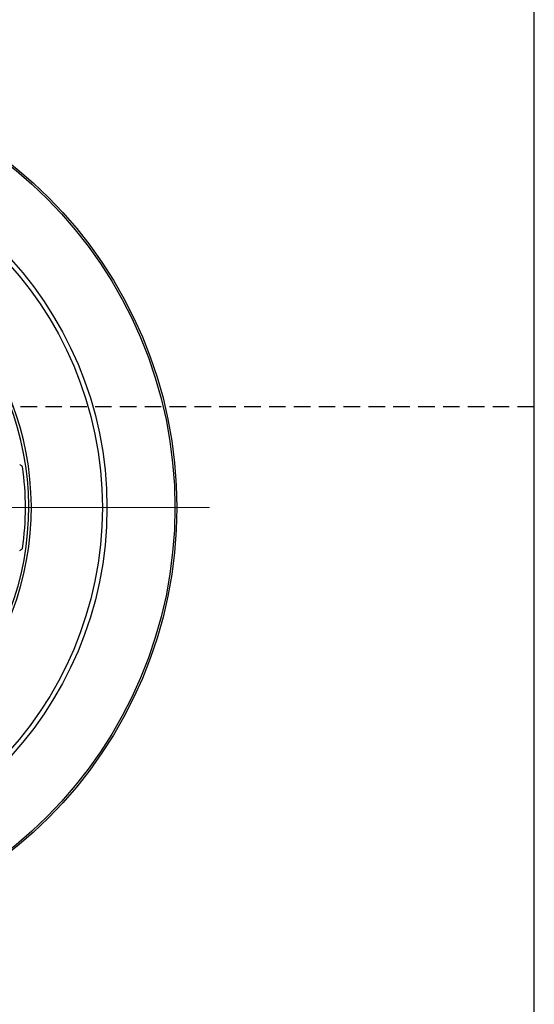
# Model space of a CAD drawing. Header units: millimetres. Extents: x 10 to 287, y 8 to 201.
# Tile 26 of 27: x 248 to 287, y 75 to 150. Entities that reach past the tile are written whole.
import ezdxf

# ---------------------------------------------------------------- set-up
doc = ezdxf.new("R2010")
doc.units = ezdxf.units.MM
doc.linetypes.add('HIDDEN', pattern=[1.905, 1.27, -0.635])
doc.layers.add('図面枠', color=9, linetype='Continuous')
doc.layers.add('補助線', color=252, linetype='Continuous', plot=False)

# ---------------------------------------------------------------- blocks, each defined once
blk = doc.blocks.new('SW_CENTERMARKSYMBOL_0')
at = {"color": 0, "linetype": 'Continuous', "lineweight": 18}
for p, q in [((0, 5), (0, 36.1)), ((0, 0), (0, 2.5)), ((-5, 0), (-36.1, 0)), ((0, 0), (-2.5, 0)), ((0, 0), (0, -2.5)), ((0, 0), (2.5, 0)), ((5, 0), (36.1, 0)), ((0, -5), (0, -36.1))]:
    blk.add_line(p, q, dxfattribs=at)

msp = doc.modelspace()

# ---------------------------------------------------------------- linework, layer by layer
at = {"color": 7, "linetype": 'Continuous', "lineweight": 25}
for radius in [33.6, 33.4536, 28.2464, 27.8929]:
    msp.add_circle((226.0119, 112.6944), radius, dxfattribs=at)
for radius, start, end in [(22.45, 272.552995, 77.447005), (22.25, 272.575959, 77.424041), (22, 351.795219, 8.204781)]:
    msp.add_arc((226.0119, 112.6944), radius, start, end, dxfattribs=at)
for points in [[(247.7867, 115.834), (247.7137, 115.8851), (247.6407, 115.9363), (247.5675, 115.9875)], [(247.5675, 109.4012), (247.6407, 109.4525), (247.7137, 109.5036), (247.7867, 109.5547)]]:
    msp.add_open_spline(points, degree=3, dxfattribs=at)
at = {"layer": '図面枠', "color": 7}
msp.add_line((287.0089, 37.2654), (287.0143, 194.0154), dxfattribs=at)
at = {"layer": '補助線', "color": 7, "linetype": 'HIDDEN'}
msp.add_line((287, 120.4167), (10, 120.4167), dxfattribs=at)

# ---------------------------------------------------------------- block references
at = {"color": 7, "linetype": 'Continuous', "lineweight": 0}
msp.add_blockref('SW_CENTERMARKSYMBOL_0', (226.0119, 112.6944), dxfattribs=at)

doc.saveas('drawing.dxf')
